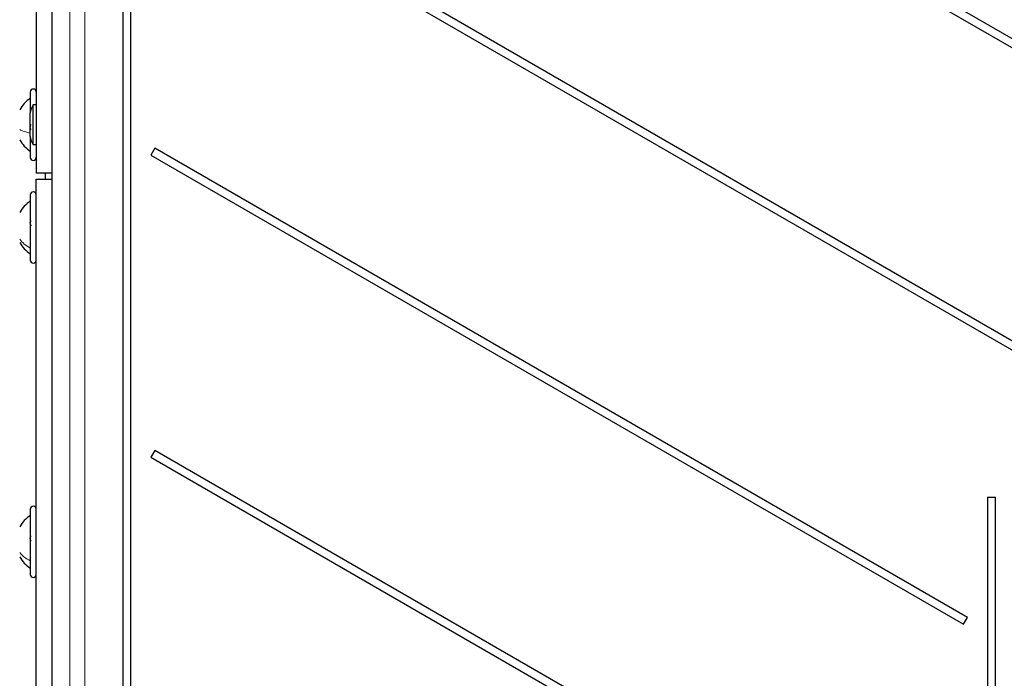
# Paper-space layout 'Blatt3' of a CAD drawing. Header units: millimetres. Extents: x 5 to 418, y 2 to 292.
# Tile 12 of 73: x 69 to 96, y 179 to 197. Entities that reach past the tile are written whole.
import ezdxf

# ---------------------------------------------------------------- set-up
doc = ezdxf.new("R2010")
doc.units = ezdxf.units.MM

psp = doc.layouts.new('Blatt3')

# ---------------------------------------------------------------- linework, layer by layer
at = {"color": 7, "linetype": 'Continuous', "lineweight": 25}
for p, q in [((69.5065, 241.3181), (69.5065, 192.9848)), ((69.9337, 215.3149), (69.9337, 129.488)), ((71.8963, 208.1681), (71.8963, 145.5014)), ((72.1167, 145.5014), (72.1167, 208.1681)), ((76.4224, 207.9804), (108.8713, 189.2461)), ((108.9796, 189.4337), (76.5307, 208.1681)), ((103.5437, 184.2391), (72.7751, 202.0033)), ((72.6667, 201.8157), (103.4354, 184.0514)), ((69.3398, 195.2181), (69.3398, 194.6422)), ((69.5065, 194.8623), (69.4232, 194.8623)), ((69.4232, 194.3552), (69.4232, 194.8623)), ((69.3398, 194.3402), (69.3398, 194.6418)), ((69.3398, 193.9944), (69.3398, 194.3402)), ((69.4232, 193.7739), (69.4232, 194.3552)), ((69.3398, 193.9944), (69.3398, 193.4181)), ((69.4232, 193.7739), (69.5065, 193.7739)), ((72.7751, 193.67), (72.6667, 193.4824)), ((95.1796, 180.7348), (72.7751, 193.67)), ((72.6667, 193.4824), (95.0713, 180.5471)), ((69.9337, 192.9848), (69.5065, 192.9848)), ((69.5065, 192.8181), (69.9337, 192.8181)), ((69.5065, 145.3181), (69.5065, 192.8181)), ((69.7565, 192.8181), (69.7565, 192.9848)), ((69.3398, 192.3848), (69.3398, 190.7865)), ((69.3398, 190.7865), (69.3398, 190.5848)), ((72.7751, 185.3367), (72.6667, 185.149)), ((72.6667, 185.149), (95.0713, 172.2138)), ((95.1796, 172.4014), (72.7751, 185.3367)), ((95.7296, 184.0514), (95.7296, 145.5014)), ((95.7296, 184.0514), (95.9501, 184.0514)), ((95.9501, 145.5014), (95.9501, 184.0514)), ((69.3398, 183.7181), (69.3398, 182.1758)), ((69.3398, 182.1758), (69.3398, 181.9181)), ((95.0713, 180.5471), (95.1796, 180.7348))]:
    psp.add_line(p, q, dxfattribs=at)
at = {"color": 7, "linetype": 'Continuous', "lineweight": 18}
for p, q in [((69.9337, 215.3149), (69.9337, 129.488)), ((70.4265, 144.5876), (70.4265, 215.1507)), ((70.8426, 215.1507), (70.8426, 144.5876))]:
    psp.add_line(p, q, dxfattribs=at)
at = {"color": 7, "linetype": 'Continuous', "lineweight": 25}
for centre, radius, start, end in [((69.4232, 195.2181), 0.0833, 0, 180), ((69.6732, 194.6418), 0.3333, 138.59038, 180), ((69.6732, 193.9944), 0.3333, 180, 221.40962), ((69.4232, 193.4181), 0.0833, 180, 360), ((69.4232, 192.3848), 0.0833, 0, 180), ((69.4232, 190.5848), 0.0833, 180, 360), ((69.4232, 183.7181), 0.0833, 0, 180), ((69.4232, 181.9181), 0.0833, 180, 360)]:
    psp.add_arc(centre, radius, start, end, dxfattribs=at)
for points, knots in [([(69.3398, 195.0514), (69.282, 195.0063), (69.1664, 194.9161), (69.0876, 194.7924), (69.0482, 194.7306)], [0, 0, 0, 0, 0.5000001, 1, 1, 1, 1]), ([(69.3684, 194.1832), (69.3644, 194.1842), (69.3567, 194.1861), (69.3475, 194.1986), (69.3413, 194.2178), (69.3391, 194.2427), (69.3413, 194.2695), (69.3474, 194.2941), (69.3566, 194.3143), (69.3644, 194.3222), (69.3684, 194.3262)], [0, 0, 0, 0, 0.1252207, 0.2494814, 0.3743239, 0.4990613, 0.6238954, 0.7493873, 0.8744403, 1, 1, 1, 1]), ([(69.0482, 193.9056), (69.0876, 193.8438), (69.1664, 193.7201), (69.282, 193.6299), (69.3398, 193.5848)], [0, 0, 0, 0, 0.4999999, 1, 1, 1, 1]), ([(69.3398, 192.2181), (69.282, 192.173), (69.1664, 192.0827), (69.0876, 191.9591), (69.0482, 191.8973)], [0, 0, 0, 0, 0.5, 1, 1, 1, 1]), ([(69.3684, 191.5297), (69.3644, 191.5347), (69.3567, 191.5447), (69.3475, 191.5669), (69.3413, 191.5925), (69.3391, 191.6188), (69.3413, 191.6418), (69.3474, 191.6582), (69.3566, 191.667), (69.3644, 191.6664), (69.3684, 191.666)], [0, 0, 0, 0, 0.1252207, 0.2494814, 0.3743239, 0.4990613, 0.6238954, 0.7493873, 0.8744403, 1, 1, 1, 1]), ([(69.0482, 191.0723), (69.0876, 191.0104), (69.1664, 190.8868), (69.282, 190.7965), (69.3398, 190.7514)], [0, 0, 0, 0, 0.49999999, 1, 1, 1, 1]), ([(69.3398, 183.5514), (69.282, 183.5063), (69.1664, 183.4161), (69.0876, 183.2924), (69.0482, 183.2306)], [0, 0, 0, 0, 0.5000001, 1, 1, 1, 1]), ([(69.3684, 182.8328), (69.3644, 182.8372), (69.3567, 182.846), (69.3475, 182.8671), (69.3413, 182.8921), (69.3391, 182.9187), (69.3413, 182.9429), (69.3474, 182.9611), (69.3566, 182.9722), (69.3644, 182.973), (69.3684, 182.9734)], [0, 0, 0, 0, 0.1252207, 0.2494814, 0.3743239, 0.4990613, 0.6238954, 0.7493873, 0.8744403, 1, 1, 1, 1]), ([(69.0482, 182.4056), (69.0876, 182.3438), (69.1664, 182.2201), (69.282, 182.1299), (69.3398, 182.0848)], [0, 0, 0, 0, 0.4999999, 1, 1, 1, 1])]:
    psp.add_open_spline(points, degree=3, knots=knots, dxfattribs=at)
at = {"color": 7, "linetype": 'Continuous', "lineweight": 18}
for points in [[(69.3398, 194.0857), (69.282, 194.1), (69.1664, 194.1286), (69.0876, 194.1678), (69.0482, 194.1873)], [(69.3398, 190.9158), (69.282, 190.9508), (69.1664, 191.0208), (69.0876, 191.1167), (69.0482, 191.1647)], [(69.3398, 182.2947), (69.282, 182.3269), (69.1664, 182.3913), (69.0876, 182.4796), (69.0482, 182.5237)]]:
    psp.add_open_spline(points, degree=3, dxfattribs=at)

doc.saveas('drawing.dxf')
